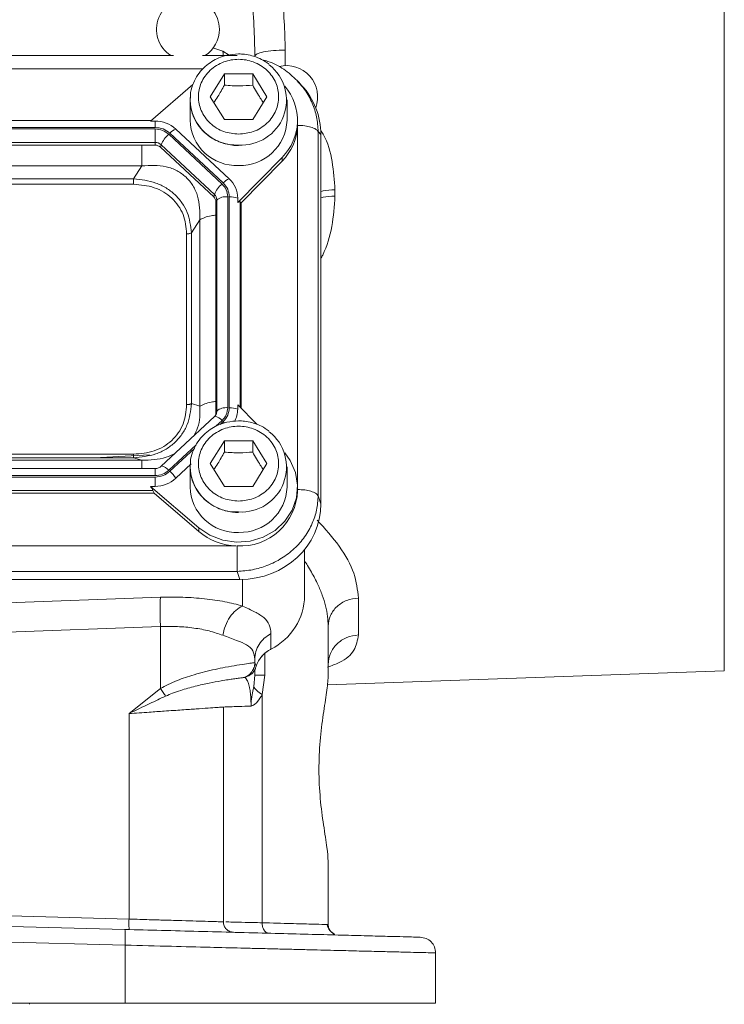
# Model space of a CAD drawing. Header units: inches. Extents: x 0.3 to 33.9, y 0.2 to 21.7.
# Tile 6 of 23: x 8.4 to 11.1, y 6.7 to 10.5. Entities that reach past the tile are written whole.
import ezdxf

# ---------------------------------------------------------------- set-up
doc = ezdxf.new("R2010")
doc.units = ezdxf.units.IN
doc.header["$MEASUREMENT"] = 0

msp = doc.modelspace()

# ---------------------------------------------------------------- linework, layer by layer
at = {"color": 8, "linetype": 'Continuous', "lineweight": 15}
for p, q in [((11.11337, 7.99944), (11.11337, 10.95577)), ((9.19965, 10.36473), (9.16213, 10.37699)), ((9.20199, 10.34539), (9.19965, 10.36473)), ((9.19965, 10.36473), (9.22437, 10.3502)), ((9.43754, 10.36895), (9.43754, 10.30975)), ((9.12307, 10.29687), (6.02039, 10.29687)), ((9.48455, 8.7093), (9.48455, 10.07863)), ((9.26565, 9.00583), (9.26565, 9.78936)), ((9.1733, 8.93344), (9.19652, 8.95512)), ((9.18912, 8.94013), (9.20084, 8.95108)), ((8.99323, 8.76534), (9.09787, 8.86303)), ((8.99756, 8.7613), (9.09096, 8.84849)), ((8.94095, 8.74512), (8.94095, 8.77198)), ((9.27482, 8.34883), (9.27482, 8.24727)), ((9.36035, 8.06634), (9.36035, 7.98327))]:
    msp.add_line(p, q, dxfattribs=at)
at = {"color": 7, "linetype": 'Continuous', "lineweight": 15}
for p, q in [((9.01195, 10.3482), (6.13152, 10.3482)), ((9.25411, 10.3482), (9.12152, 10.3482)), ((9.15173, 10.19091), (9.20573, 10.27823)), ((9.20573, 10.27823), (9.31373, 10.27823)), ((9.20573, 10.27823), (9.20573, 10.23522)), ((9.31373, 10.27823), (9.36773, 10.19091)), ((9.31373, 10.27823), (9.31373, 10.23522)), ((9.08532, 10.23702), (8.92312, 10.09826)), ((9.48796, 10.24586), (9.48296, 10.2516)), ((9.50046, 10.23432), (9.48908, 10.24683)), ((9.07473, 10.17944), (9.07498, 10.18843)), ((9.20573, 10.10359), (9.15173, 10.19091)), ((9.36773, 10.19091), (9.31373, 10.10359)), ((9.07473, 10.17944), (9.07473, 10.10131)), ((9.44473, 10.10131), (9.44473, 10.17944)), ((8.94095, 10.0736), (6.20352, 10.0736)), ((8.9258, 10.10055), (6.21867, 10.10055)), ((8.92312, 10.09826), (8.94095, 10.09826)), ((8.94095, 10.09826), (8.94095, 10.0736)), ((9.31373, 10.10359), (9.20573, 10.10359)), ((9.48466, 10.08173), (9.48473, 10.08698)), ((9.48473, 10.08698), (9.48473, 10.10131)), ((8.94095, 10.06789), (6.20352, 10.06789)), ((8.94095, 10.01684), (8.94095, 10.06789)), ((9.19652, 9.85789), (8.99323, 10.04767)), ((9.20084, 9.86193), (8.99756, 10.05171)), ((9.22359, 9.87779), (9.02031, 10.06757)), ((9.56334, 8.66817), (9.56334, 10.05804)), ((9.57372, 10.04663), (9.56334, 10.05804)), ((9.57372, 8.63737), (9.57372, 10.04663)), ((8.94095, 10.01684), (6.20352, 10.01684)), ((8.94095, 10.00623), (6.20352, 10.00623)), ((8.94095, 10.00623), (8.94095, 10.01684)), ((8.96146, 9.9983), (8.96399, 10.00793)), ((9.16474, 9.80851), (8.96146, 9.9983)), ((9.16727, 9.81815), (8.96399, 10.00793)), ((9.25646, 9.78706), (9.42562, 9.9594)), ((9.42562, 9.9594), (9.42562, 9.94507)), ((8.89082, 9.92724), (6.25365, 9.92724)), ((8.85878, 9.87743), (8.89082, 9.92724)), ((9.26923, 9.78574), (9.42562, 9.94507)), ((8.85878, 9.87743), (6.28569, 9.87743)), ((8.85878, 9.85669), (6.28569, 9.85669)), ((9.16474, 9.80851), (9.16727, 9.81815)), ((9.21817, 9.00393), (9.21817, 9.80908)), ((9.22429, 9.00393), (9.22429, 9.80908)), ((9.62754, 9.83581), (9.62754, 9.81133)), ((9.17323, 9.78937), (9.17681, 9.79664)), ((9.17323, 8.98422), (9.17323, 9.78937)), ((9.17681, 8.99149), (9.17681, 9.79664)), ((9.25646, 9.78706), (9.25646, 9.80371)), ((9.26923, 9.78574), (9.26565, 9.78936)), ((9.26923, 9.00219), (9.26923, 9.78574)), ((9.07961, 9.67126), (9.11166, 9.72107)), ((9.11166, 9.00952), (9.11166, 9.72107)), ((9.06143, 9.01578), (9.06143, 9.6675)), ((9.07961, 9.01954), (9.07961, 9.67126)), ((9.07961, 9.01954), (9.11166, 9.00952)), ((9.17323, 8.98422), (9.17681, 8.99149)), ((9.25646, 9.0152), (9.25646, 8.99855)), ((9.32952, 8.94076), (9.25646, 9.0152)), ((9.16785, 8.97077), (8.96457, 8.78099)), ((9.17376, 8.97865), (9.16901, 8.97142)), ((9.17362, 8.97836), (9.17317, 8.97752)), ((9.15173, 8.79054), (9.20573, 8.87785)), ((9.20573, 8.87785), (9.31373, 8.87785)), ((9.20573, 8.87785), (9.20573, 8.83485)), ((9.31373, 8.87785), (9.36773, 8.79054)), ((9.31373, 8.87785), (9.31373, 8.83485)), ((6.25365, 8.80335), (8.89082, 8.80335)), ((6.28569, 8.82659), (8.85878, 8.82659)), ((6.28569, 8.81337), (8.85878, 8.81337)), ((8.91961, 8.82366), (8.70935, 8.81337)), ((8.85878, 8.81337), (8.89082, 8.80335)), ((8.94095, 8.77207), (6.20352, 8.77207)), ((8.94095, 8.77198), (8.94095, 8.77207)), ((9.02031, 8.73468), (9.07916, 8.78963)), ((9.07473, 8.77907), (9.07498, 8.78806)), ((9.07473, 8.77907), (9.07473, 8.70094)), ((9.20573, 8.70322), (9.15173, 8.79054)), ((9.36773, 8.79054), (9.31373, 8.70322)), ((9.44473, 8.70094), (9.44473, 8.77907)), ((6.20352, 8.74512), (8.94095, 8.74512)), ((6.20352, 8.73941), (8.94095, 8.73941)), ((8.94095, 8.73941), (8.94095, 8.704)), ((6.21131, 8.68835), (8.93315, 8.68835)), ((8.92312, 8.704), (9.10772, 8.54608)), ((8.92312, 8.704), (8.94095, 8.704)), ((8.93706, 8.67774), (8.93315, 8.68835)), ((9.31373, 8.70322), (9.20573, 8.70322)), ((9.48473, 8.68661), (9.48473, 8.70094)), ((6.20741, 8.67774), (8.93706, 8.67774)), ((8.93706, 8.67774), (9.10772, 8.53174)), ((9.57372, 8.63737), (9.56334, 8.66817)), ((9.10772, 8.54608), (9.10772, 8.53174)), ((5.89368, 8.47672), (9.25079, 8.47672)), ((9.51173, 8.46283), (9.51173, 8.28703)), ((5.87997, 8.34868), (9.26449, 8.34868)), ((5.89036, 8.37948), (9.25411, 8.37948)), ((9.26449, 8.34868), (9.25411, 8.37948)), ((8.27481, 8.25567), (8.96162, 8.2804)), ((9.71754, 8.2777), (9.71754, 8.1367)), ((8.27481, 8.14379), (8.96162, 8.16853)), ((8.96162, 8.16853), (8.96162, 7.93192)), ((9.60173, 8.17083), (9.60173, 7.97885)), ((9.38335, 8.14184), (9.38335, 8.08311)), ((9.32173, 8.04396), (9.32173, 8.03131)), ((9.32173, 8.03131), (9.32166, 8.03129)), ((9.32173, 8.03131), (9.32686, 8.01763)), ((9.32246, 8.00363), (9.32285, 8.00627)), ((9.60188, 8.01681), (9.60173, 8.01666)), ((9.28886, 7.97704), (9.29178, 7.97805)), ((9.28987, 7.97833), (9.29005, 7.97831)), ((9.29039, 7.97827), (9.29469, 7.97918)), ((9.31401, 8.00167), (9.31321, 8.00167)), ((9.31759, 7.93983), (9.32173, 7.98327)), ((9.32173, 8.0041), (9.32173, 7.98327)), ((9.36035, 7.98327), (9.34963, 7.9092)), ((9.59862, 7.94655), (11.11337, 7.99944)), ((8.84162, 7.83677), (8.96162, 7.93192)), ((9.34963, 7.9092), (9.34963, 7.03842)), ((9.20173, 7.04194), (9.20173, 7.8616)), ((8.84162, 7.05237), (8.84162, 7.83677)), ((9.60173, 7.03147), (9.60173, 7.27348)), ((9.60173, 7.23567), (9.60188, 7.23553)), ((8.27481, 7.06721), (8.84162, 7.05237)), ((8.82558, 7.01283), (7.57173, 7.04566)), ((9.60173, 7.03147), (9.59426, 7.03168)), ((8.82715, 6.95285), (7.57173, 6.98572)), ((8.82715, 6.95285), (8.82715, 6.73117)), ((10.01173, 6.73117), (10.01173, 6.92332)), ((8.82715, 6.73117), (7.57173, 6.73117)), ((8.46223, 6.72715), (8.46223, 6.73117))]:
    msp.add_line(p, q, dxfattribs=at)
at = {"color": 7, "linetype": 'Continuous', "lineweight": 15, "flags": 128}
for points in [[(9.16901, 8.97142), (9.16861, 8.97127), (9.16785, 8.97077)], [(9.10772, 8.54608), (9.15052, 8.51729), (9.19931, 8.4986), (9.25143, 8.49103), (9.304, 8.49499), (9.35414, 8.51027), (9.39909, 8.53603), (9.43638, 8.57084), (9.46397, 8.61281), (9.48034, 8.65962), (9.48458, 8.7087), (9.47647, 8.75735), (9.45645, 8.8029), (9.43601, 8.83149)], [(8.96457, 8.78099), (8.96533, 8.78149), (8.96573, 8.78164)], [(9.38131, 8.08106), (9.38224, 8.08086), (9.38307, 8.08149), (9.38335, 8.08311)]]:
    msp.add_lwpolyline(points, dxfattribs=at)
at = {"color": 8, "linetype": 'Continuous', "lineweight": 15, "flags": 128}
msp.add_lwpolyline([(9.20084, 8.95108), (9.20408, 8.94797), (9.20579, 8.94625)], dxfattribs=at)
at = {"color": 7, "linetype": 'Continuous', "lineweight": 15}
for centre, radius, start, end in [((9.06673, 10.4487), 0.12, 0, 236.87724), ((9.06673, 10.4487), 0.12, 303.12276, 0), ((9.27075, 10.1781), 0.17173, 266.32081, 51.78167), ((9.44173, 10.18982), 0.12, 339.75352, 103.34267), ((9.28394, 10.10123), 0.20047, 314.96964, 40.6642), ((8.94157, 9.98192), 0.11635, 47.41014, 90.30677), ((9.25211, 10.10588), 0.17744, 181.47308, 272.46165), ((9.26543, 10.10794), 0.17942, 268.18024, 357.88503), ((9.28166, 10.08837), 0.20313, 315.13019, 357.24954), ((9.06383, 9.96509), 0.10864, 130.52387, 156.77606), ((9.05036, 10.00023), 0.07374, 114.0493, 135.72537), ((8.94113, 9.98307), 0.03377, 47.41011, 90.3066), ((8.94111, 9.97616), 0.03006, 47.41022, 90.3067), ((9.26711, 9.77531), 0.10864, 130.52373, 156.77633), ((9.25364, 9.81045), 0.07374, 114.04869, 135.72599), ((9.15503, 9.80304), 0.10143, 0.37696, 47.47505), ((9.14702, 9.7892), 0.02621, 0.37777, 47.47453), ((9.14737, 9.79645), 0.02944, 0.37662, 47.47518), ((9.21112, 9.75754), 0.05202, 82.20956, 131.26318), ((9.22641, 9.72279), 0.08632, 69.62311, 91.40515), ((9.14773, 8.98424), 0.0255, 338.36941, 359.95185), ((9.21112, 8.95239), 0.05202, 82.20963, 131.26315), ((9.22641, 8.91764), 0.08632, 69.6232, 91.40496), ((9.15718, 8.99873), 0.09928, 331.5694, 359.89766), ((9.27075, 8.77773), 0.17173, 266.32081, 51.78167), ((8.89511, 8.65069), 0.15076, 33.85563, 47.19114), ((8.94157, 8.82034), 0.11635, 269.69331, 312.58982), ((9.25211, 8.70551), 0.17744, 181.47307, 272.46165), ((9.26666, 8.69448), 0.21822, 266.70376, 357.93405), ((9.26543, 8.70757), 0.17942, 268.18022, 357.88506), ((9.25843, 8.7101), 0.2335, 229.80354, 268.12355), ((9.28024, 8.2904), 0.23152, 296.44809, 359.16539), ((9.43491, 7.98153), 0.11392, 116.9063, 161.5208)]:
    msp.add_arc(centre, radius, start, end, dxfattribs=at)
at = {"color": 8, "linetype": 'Continuous', "lineweight": 15}
for centre, radius, start, end in [((9.25211, 10.184), 0.17744, 181.47308, 272.46165), ((9.14801, 8.99154), 0.0288, 332.75057, 359.90472), ((9.16371, 8.93113), 0.04064, 36.18172, 82.5133), ((8.95594, 8.73379), 0.04884, 40.23087, 78.4376), ((9.25211, 8.78363), 0.17744, 181.47307, 272.46165)]:
    msp.add_arc(centre, radius, start, end, dxfattribs=at)
at = {"color": 7, "linetype": 'Continuous', "lineweight": 15}
for centre, major_axis, ratio, start_param, end_param in [((9.25488, 10.03765), (0.31298, 0.06559), 0.927683, 6.0911664, 6.7827593), ((9.22429, 9.74461), (0.0413, 0.04481), 0.1702111, 6.2750955, 6.7987851), ((8.88801, 8.72435), (0.0452, -0.04116), 0.1845839, 0.3410708, 0.8647603), ((9.25488, 8.64634), (0.31298, -0.06559), 0.927683, 4.9345661, 6.4752042)]:
    msp.add_ellipse(centre, major_axis=major_axis, ratio=ratio, start_param=start_param, end_param=end_param, dxfattribs=at)
for points, knots in [([(9.32173, 10.34561), (9.32109, 10.38428), (9.31976, 10.46451), (9.30997, 10.58604), (9.29544, 10.70922), (9.27631, 10.83341), (9.25209, 10.96502), (9.22156, 11.1087), (9.18592, 11.25734), (9.14627, 11.40935), (9.11827, 11.50801), (9.10361, 11.55965)], [0, 0, 0, 0, 0.0933426, 0.1936566, 0.2934677, 0.391927, 0.4963012, 0.6163168, 0.7472531, 0.8677275, 1, 1, 1, 1]), ([(9.15365, 11.56603), (9.18039, 11.49516), (9.23141, 11.35989), (9.29666, 11.16162), (9.34548, 10.99171), (9.38066, 10.84499), (9.40572, 10.71815), (9.4238, 10.5958), (9.43529, 10.47997), (9.43681, 10.40524), (9.43754, 10.36895)], [0, 0, 0, 0, 0.1849416, 0.3529931, 0.5044151, 0.6111551, 0.7168145, 0.8166584, 0.9109504, 1, 1, 1, 1]), ([(9.25973, 10.35428), (9.24474, 10.35333), (9.22375, 10.35201), (9.19412, 10.3434), (9.16995, 10.33325), (9.14349, 10.31663), (9.11912, 10.29464), (9.09813, 10.26707), (9.08314, 10.23449), (9.07535, 10.20744), (9.07577, 10.19175), (9.07585, 10.18851)], [0, 0, 0, 0, 0.1605494, 0.2248795, 0.3317735, 0.4432799, 0.5636208, 0.690572, 0.8237863, 0.9635175, 1, 1, 1, 1]), ([(9.37557, 10.31462), (9.37094, 10.31841), (9.35828, 10.32876), (9.33584, 10.33941), (9.30948, 10.34845), (9.28462, 10.3534), (9.26751, 10.354), (9.25973, 10.35428)], [0, 0, 0, 0, 0.1454539, 0.397416, 0.5916272, 0.8144534, 1, 1, 1, 1]), ([(9.32173, 10.34561), (9.32346, 10.3486), (9.3269, 10.35459), (9.35349, 10.36219), (9.39163, 10.36763), (9.42224, 10.36851), (9.43754, 10.36895)], [0, 0, 0, 0, 0.2500002, 0.4999998, 0.7500001, 1, 1, 1, 1]), ([(9.25973, 10.04807), (9.24049, 10.04998), (9.21088, 10.05291), (9.17525, 10.07072), (9.15077, 10.08916), (9.1309, 10.11204), (9.11242, 10.1453), (9.10304, 10.19091), (9.11242, 10.23651), (9.1309, 10.26978), (9.15077, 10.29263), (9.17525, 10.31118), (9.21088, 10.32844), (9.25973, 10.33719), (9.30858, 10.32844), (9.34421, 10.31118), (9.36869, 10.29263), (9.38857, 10.26978), (9.40705, 10.23651), (9.41643, 10.19091), (9.40705, 10.1453), (9.38857, 10.11204), (9.36869, 10.08916), (9.34421, 10.07072), (9.30858, 10.05291), (9.27898, 10.04998), (9.25973, 10.04807)], [0, 0, 0, 0, 0.0598642, 0.0920902, 0.125, 0.1579098, 0.1901358, 0.25, 0.3098642, 0.3420901, 0.375, 0.4079098, 0.4401357, 0.4999999, 0.5598641, 0.5920901, 0.625, 0.6579098, 0.6901358, 0.7499999, 0.8098642, 0.8420901, 0.8749999, 0.9079098, 0.9401358, 1, 1, 1, 1]), ([(9.48931, 10.24655), (9.47318, 10.26197), (9.4411, 10.29264), (9.39091, 10.32136), (9.35755, 10.33032), (9.34586, 10.33347)], [0, 0, 0, 0, 0.396426, 0.7885433, 1, 1, 1, 1]), ([(9.16547, 10.1687), (9.17053, 10.17616), (9.18399, 10.19597), (9.19738, 10.22015), (9.20573, 10.23522)], [0, 0, 0, 0, 0.3763745, 1, 1, 1, 1]), ([(9.20573, 10.23522), (9.22503, 10.23366), (9.26112, 10.23074), (9.29703, 10.2338), (9.31373, 10.23522)], [0, 0, 0, 0, 0.5347464, 1, 1, 1, 1]), ([(9.31373, 10.23522), (9.32338, 10.21785), (9.33681, 10.1937), (9.35017, 10.1741), (9.35393, 10.16859)], [0, 0, 0, 0, 0.71883, 1, 1, 1, 1]), ([(9.07585, 10.18851), (9.07548, 10.17863), (9.07457, 10.15478), (9.08459, 10.11902), (9.10297, 10.08399), (9.12769, 10.05517), (9.15593, 10.03346), (9.18353, 10.01936), (9.21001, 10.01046), (9.23484, 10.00547), (9.25196, 10.00487), (9.25973, 10.0046)], [0, 0, 0, 0, 0.1037257, 0.2504819, 0.3835306, 0.5145171, 0.6399059, 0.746079, 0.827917, 0.9218136, 1, 1, 1, 1]), ([(8.94095, 10.0736), (8.95155, 10.07258), (8.97275, 10.07054), (8.98929, 10.05799), (8.99756, 10.05171)], [0, 0, 0, 0, 0.5, 1, 1, 1, 1]), ([(9.56334, 10.05804), (9.56079, 10.06127), (9.5557, 10.06772), (9.53696, 10.07541), (9.51258, 10.0807), (9.49397, 10.08139), (9.48466, 10.08173)], [0, 0, 0, 0, 0.2499999, 0.4999998, 0.7500007, 1, 1, 1, 1]), ([(8.94095, 10.06789), (8.95074, 10.06695), (8.97032, 10.06506), (8.9856, 10.05347), (8.99323, 10.04767)], [0, 0, 0, 0, 0.4999993, 1, 1, 1, 1]), ([(9.11166, 9.72107), (9.11175, 9.75197), (9.11189, 9.79779), (9.08739, 9.85204), (9.06054, 9.88535), (9.02531, 9.90999), (8.96888, 9.9313), (8.92226, 9.92887), (8.89082, 9.92724)], [0, 0, 0, 0, 0.2573968, 0.3816022, 0.4999999, 0.6183941, 0.7426033, 1, 1, 1, 1]), ([(9.07961, 9.67126), (9.07653, 9.69805), (9.07187, 9.7385), (9.04476, 9.78667), (9.01745, 9.81838), (8.98341, 9.84394), (8.93153, 9.86952), (8.88776, 9.87428), (8.85878, 9.87743)], [0, 0, 0, 0, 0.2489774, 0.3760595, 0.5, 0.6239452, 0.7510227, 1, 1, 1, 1]), ([(8.85878, 9.85669), (8.85878, 9.85845), (8.85878, 9.86198), (8.85878, 9.86753), (8.85878, 9.87289), (8.85878, 9.87592), (8.85878, 9.87743)], [0, 0, 0, 0, 0.2499998, 0.4999998, 0.7499992, 1, 1, 1, 1]), ([(9.06143, 9.6675), (9.05902, 9.69265), (9.05539, 9.73047), (9.03097, 9.77552), (9.00589, 9.80483), (8.97449, 9.82826), (8.92624, 9.85106), (8.88571, 9.85444), (8.85878, 9.85669)], [0, 0, 0, 0, 0.2500613, 0.3761472, 0.5, 0.6237896, 0.7499385, 1, 1, 1, 1]), ([(9.19652, 9.85789), (9.20273, 9.85076), (9.21514, 9.8365), (9.21716, 9.81822), (9.21817, 9.80908)], [0, 0, 0, 0, 0.5000008, 1, 1, 1, 1]), ([(9.20084, 9.86193), (9.20757, 9.85421), (9.22101, 9.83877), (9.2232, 9.81898), (9.22429, 9.80908)], [0, 0, 0, 0, 0.4999996, 1, 1, 1, 1]), ([(9.06143, 9.6675), (9.06326, 9.66755), (9.06693, 9.66765), (9.07203, 9.66844), (9.0765, 9.66963), (9.07858, 9.67072), (9.07961, 9.67126)], [0, 0, 0, 0, 0.2499994, 0.5000007, 0.749994, 1, 1, 1, 1]), ([(8.85878, 8.81337), (8.88776, 8.81598), (8.93153, 8.81992), (8.98341, 8.84496), (9.01745, 8.87039), (9.04476, 8.90224), (9.07187, 8.95094), (9.07653, 8.99221), (9.07961, 9.01954)], [0, 0, 0, 0, 0.2489773, 0.3760593, 0.5, 0.623945, 0.7510228, 1, 1, 1, 1]), ([(9.06143, 9.01578), (9.06326, 9.01583), (9.06693, 9.01593), (9.07203, 9.01672), (9.0765, 9.01791), (9.07858, 9.019), (9.07961, 9.01954)], [0, 0, 0, 0, 0.2499988, 0.5000012, 0.7500031, 1, 1, 1, 1]), ([(8.85878, 8.82659), (8.88571, 8.82884), (8.92623, 8.83222), (8.97448, 8.85502), (9.00588, 8.87844), (9.03097, 8.90775), (9.05539, 8.9528), (9.05902, 8.99063), (9.06143, 9.01578)], [0, 0, 0, 0, 0.2500615, 0.376147, 0.4999999, 0.6237895, 0.7499386, 1, 1, 1, 1]), ([(9.21817, 9.00393), (9.21716, 8.99479), (9.21514, 8.97651), (9.20273, 8.96225), (9.19652, 8.95512)], [0, 0, 0, 0, 0.50000039, 1, 1, 1, 1]), ([(9.22429, 9.00393), (9.2232, 8.99403), (9.22101, 8.97424), (9.20757, 8.9588), (9.20084, 8.95108)], [0, 0, 0, 0, 0.50000084, 1, 1, 1, 1]), ([(9.25973, 8.95391), (9.24474, 8.95296), (9.22375, 8.95164), (9.19412, 8.94303), (9.16995, 8.93288), (9.14349, 8.91626), (9.11912, 8.89427), (9.09813, 8.8667), (9.08314, 8.83412), (9.07535, 8.80707), (9.07577, 8.79138), (9.07585, 8.78814)], [0, 0, 0, 0, 0.1605494, 0.22487961, 0.33177348, 0.44327977, 0.56362084, 0.69057201, 0.82378654, 0.96351784, 1, 1, 1, 1]), ([(9.37557, 8.91425), (9.37094, 8.91804), (9.35828, 8.92839), (9.33584, 8.93904), (9.30948, 8.94808), (9.28462, 8.95303), (9.26751, 8.95363), (9.25973, 8.95391)], [0, 0, 0, 0, 0.1454545, 0.3974163, 0.5916273, 0.8144535, 1, 1, 1, 1]), ([(9.25973, 8.6477), (9.24049, 8.64961), (9.21088, 8.65254), (9.17525, 8.67035), (9.15077, 8.68879), (9.1309, 8.71167), (9.11242, 8.74493), (9.10304, 8.79054), (9.11242, 8.83614), (9.1309, 8.86941), (9.15077, 8.89226), (9.17525, 8.91081), (9.21088, 8.92807), (9.25973, 8.93682), (9.30858, 8.92807), (9.34421, 8.91081), (9.36869, 8.89226), (9.38857, 8.86941), (9.40705, 8.83614), (9.41643, 8.79054), (9.40705, 8.74493), (9.38857, 8.71167), (9.36869, 8.68879), (9.34421, 8.67035), (9.30858, 8.65254), (9.27898, 8.64961), (9.25973, 8.6477)], [0, 0, 0, 0, 0.0598642, 0.0920902, 0.1249999, 0.1579098, 0.1901358, 0.2499999, 0.3098642, 0.3420901, 0.375, 0.4079097, 0.4401358, 0.4999999, 0.5598641, 0.5920901, 0.625, 0.6579098, 0.6901357, 0.75, 0.8098641, 0.8420901, 0.875, 0.9079098, 0.9401358, 1, 1, 1, 1]), ([(9.16547, 8.76833), (9.17053, 8.77579), (9.18399, 8.7956), (9.19738, 8.81978), (9.20573, 8.83485)], [0, 0, 0, 0, 0.3763759, 1, 1, 1, 1]), ([(9.20573, 8.83485), (9.22503, 8.83329), (9.26112, 8.83037), (9.29703, 8.83343), (9.31373, 8.83485)], [0, 0, 0, 0, 0.5347464, 1, 1, 1, 1]), ([(9.31373, 8.83485), (9.32338, 8.81748), (9.33681, 8.79333), (9.35017, 8.77373), (9.35393, 8.76821)], [0, 0, 0, 0, 0.7188301, 1, 1, 1, 1]), ([(8.85878, 8.82659), (8.85878, 8.82493), (8.85878, 8.8216), (8.85878, 8.81763), (8.85878, 8.81465), (8.85878, 8.8138), (8.85878, 8.81337)], [0, 0, 0, 0, 0.2500022, 0.499995, 0.749994, 1, 1, 1, 1]), ([(8.96573, 8.78164), (8.96405, 8.78022), (8.96069, 8.77737), (8.95458, 8.77437), (8.94794, 8.77237), (8.94328, 8.77211), (8.94095, 8.77197)], [0, 0, 0, 0, 0.24795, 0.4972413, 0.7479119, 1, 1, 1, 1]), ([(8.99323, 8.76534), (8.9856, 8.75954), (8.97032, 8.74795), (8.95074, 8.74606), (8.94095, 8.74512)], [0, 0, 0, 0, 0.5000006, 1, 1, 1, 1]), ([(8.99756, 8.7613), (8.98929, 8.75502), (8.97275, 8.74247), (8.95155, 8.74043), (8.94095, 8.73941)], [0, 0, 0, 0, 0.5, 1, 1, 1, 1]), ([(9.07585, 8.78814), (9.07548, 8.77826), (9.07457, 8.7544), (9.08459, 8.71865), (9.10297, 8.68362), (9.12769, 8.65479), (9.15593, 8.63309), (9.18353, 8.61899), (9.21001, 8.61009), (9.23484, 8.6051), (9.25196, 8.6045), (9.25973, 8.60423)], [0, 0, 0, 0, 0.10372558, 0.25048194, 0.38353091, 0.51451704, 0.63990608, 0.74607904, 0.82791705, 0.92181361, 1, 1, 1, 1]), ([(9.48466, 8.69186), (9.49397, 8.69152), (9.51258, 8.69083), (9.53696, 8.68554), (9.5557, 8.67785), (9.56079, 8.67139), (9.56334, 8.66817)], [0, 0, 0, 0, 0.2499993, 0.5000003, 0.7500002, 1, 1, 1, 1]), ([(9.25411, 8.37948), (9.274, 8.38091), (9.31292, 8.38372), (9.36064, 8.39796), (9.39714, 8.41386), (9.43325, 8.43399), (9.47385, 8.46503), (9.51373, 8.51047), (9.54194, 8.56077), (9.55969, 8.61411), (9.5621, 8.64989), (9.56334, 8.66817)], [0, 0, 0, 0, 0.1230964, 0.2409199, 0.3064863, 0.3715494, 0.5000853, 0.628624, 0.7590802, 0.8769055, 1, 1, 1, 1]), ([(9.25411, 8.37948), (9.25411, 8.38508), (9.25411, 8.39629), (9.25411, 8.42148), (9.25411, 8.44952), (9.25411, 8.46759), (9.25411, 8.47662)], [0, 0, 0, 0, 0.25, 0.4999996, 0.7499994, 1, 1, 1, 1]), ([(8.96162, 8.2804), (8.96124, 8.2751), (8.96049, 8.26448), (8.96018, 8.23727), (8.96049, 8.2046), (8.96124, 8.18055), (8.96162, 8.16853)], [0, 0, 0, 0, 0.2499999, 0.4999999, 0.7500002, 1, 1, 1, 1]), ([(8.96162, 8.2804), (8.99021, 8.28089), (9.04788, 8.28186), (9.13091, 8.27582), (9.20875, 8.26479), (9.25284, 8.2531), (9.27482, 8.24727)], [0, 0, 0, 0, 0.2463574, 0.4969821, 0.7491904, 1, 1, 1, 1]), ([(9.60173, 8.17083), (9.60346, 8.18453), (9.6069, 8.21193), (9.63349, 8.24677), (9.67163, 8.27167), (9.70224, 8.27569), (9.71754, 8.2777)], [0, 0, 0, 0, 0.2500002, 0.5, 0.75, 1, 1, 1, 1]), ([(9.27482, 8.24727), (9.26607, 8.24246), (9.24858, 8.23284), (9.22582, 8.20588), (9.20807, 8.17255), (9.20246, 8.14778), (9.19965, 8.13539)], [0, 0, 0, 0, 0.2500782, 0.4999999, 0.7499226, 1, 1, 1, 1]), ([(9.27482, 8.24727), (9.29118, 8.23973), (9.32486, 8.22421), (9.35821, 8.20322), (9.37969, 8.17728), (9.38212, 8.15373), (9.38335, 8.14184)], [0, 0, 0, 0, 0.2317032, 0.4771079, 0.7358404, 1, 1, 1, 1]), ([(8.96162, 8.16853), (8.98347, 8.16901), (9.02733, 8.16997), (9.09008, 8.16396), (9.14925, 8.15295), (9.18261, 8.14133), (9.19965, 8.13539)], [0, 0, 0, 0, 0.2464013, 0.4948311, 0.7420539, 1, 1, 1, 1]), ([(9.19965, 8.13539), (9.21788, 8.12878), (9.25431, 8.11557), (9.29289, 8.10002), (9.31756, 8.07856), (9.32033, 8.05556), (9.32173, 8.04396)], [0, 0, 0, 0, 0.2480472, 0.4955215, 0.7453756, 1, 1, 1, 1]), ([(9.38335, 8.14184), (9.37446, 8.13634), (9.35667, 8.12535), (9.33721, 8.10131), (9.32418, 8.07374), (9.32255, 8.05389), (9.32173, 8.04396)], [0, 0, 0, 0, 0.2500003, 0.5000003, 0.75, 1, 1, 1, 1]), ([(9.71754, 8.1367), (9.70224, 8.13459), (9.67163, 8.13035), (9.63349, 8.10415), (9.6069, 8.06747), (9.60346, 8.03862), (9.60173, 8.0242)], [0, 0, 0, 0, 0.2500001, 0.5000002, 0.7500002, 1, 1, 1, 1]), ([(9.34717, 8.05287), (9.34988, 8.05638), (9.35885, 8.06802), (9.37206, 8.07571), (9.38127, 8.08107)], [0, 0, 0, 0, 0.3021182, 1, 1, 1, 1]), ([(8.96162, 7.93192), (8.97143, 7.93743), (8.99204, 7.949), (9.02421, 7.96277), (9.05742, 7.97506), (9.09288, 7.98625), (9.13125, 7.99664), (9.17143, 8.00598), (9.21405, 8.01454), (9.25644, 8.02179), (9.29193, 8.0271), (9.31593, 8.03039), (9.31974, 8.03098), (9.32166, 8.03129)], [0, 0, 0, 0, 0.0579426, 0.1216755, 0.181869, 0.2455388, 0.3241255, 0.4077992, 0.4967191, 0.6160552, 0.7456438, 0.8714751, 1, 1, 1, 1]), ([(9.32166, 8.03129), (9.3211, 8.02513), (9.31998, 8.01282), (9.31136, 7.99616), (9.29853, 7.98247), (9.28731, 7.97731), (9.28169, 7.97472)], [0, 0, 0, 0, 0.2500699, 0.5000004, 0.7499298, 1, 1, 1, 1]), ([(9.32173, 8.03131), (9.32118, 8.02515), (9.32008, 8.01283), (9.31141, 7.99618), (9.29861, 7.98245), (9.28736, 7.97731), (9.28173, 7.97474)], [0, 0, 0, 0, 0.2500005, 0.4999999, 0.7500001, 1, 1, 1, 1]), ([(9.29178, 7.97803), (9.29623, 7.98004), (9.30516, 7.98408), (9.31559, 7.99382), (9.32312, 8.00501), (9.32561, 8.01342), (9.32686, 8.01763)], [0, 0, 0, 0, 0.2475037, 0.4968351, 0.7480802, 1, 1, 1, 1]), ([(9.28169, 7.97472), (9.28121, 7.97463), (9.28033, 7.97447), (9.27547, 7.97379), (9.26849, 7.97278), (9.25744, 7.97112), (9.24178, 7.96911), (9.21981, 7.96615), (9.18967, 7.96104), (9.14846, 7.95293), (9.10387, 7.94385), (9.06696, 7.93371), (9.03787, 7.92505), (9.00938, 7.9154), (8.99029, 7.90717), (8.9814, 7.90334)], [0, 0, 0, 0, 0.0689088, 0.1244723, 0.1868336, 0.249299, 0.3327164, 0.4117146, 0.5002569, 0.6262363, 0.7523283, 0.8167432, 0.8763725, 0.9423965, 1, 1, 1, 1]), ([(9.28173, 7.97474), (9.284, 7.9743), (9.28691, 7.97373), (9.29756, 7.95279), (9.30216, 7.93544), (9.30508, 7.91539), (9.30644, 7.89917), (9.30728, 7.88259), (9.30731, 7.87118), (9.30733, 7.86563)], [0, 0, 0, 0, 0.4895482, 0.6298668, 0.7762278, 0.8407297, 0.8980681, 0.9503398, 1, 1, 1, 1]), ([(9.2877, 7.97668), (9.2879, 7.97673), (9.28828, 7.97685), (9.28867, 7.97697), (9.28886, 7.97703)], [0, 0, 0, 0, 0.4997509, 1, 1, 1, 1]), ([(9.32173, 7.98327), (9.32222, 7.98327), (9.3232, 7.98327), (9.33113, 7.98327), (9.34314, 7.98327), (9.35462, 7.98327), (9.36035, 7.98327)], [0, 0, 0, 0, 0.2500002, 0.4999999, 0.7500008, 1, 1, 1, 1]), ([(9.60173, 7.27348), (9.60069, 7.28944), (9.59838, 7.32472), (9.58398, 7.40768), (9.57048, 7.51052), (9.5646, 7.62201), (9.56973, 7.73389), (9.58261, 7.83575), (9.59762, 7.9228), (9.60036, 7.96013), (9.60173, 7.97885)], [0, 0, 0, 0, 0.1105444, 0.2443605, 0.3701256, 0.4954324, 0.6207314, 0.7464572, 0.8728043, 1, 1, 1, 1]), ([(8.96162, 7.93192), (8.96525, 7.9268), (8.97251, 7.91654), (8.97844, 7.90774), (8.9814, 7.90334)], [0, 0, 0, 0, 0.5000005, 1, 1, 1, 1]), ([(9.30733, 7.86563), (9.30734, 7.86737), (9.30735, 7.86978), (9.30751, 7.87582), (9.30862, 7.89131), (9.31286, 7.91389), (9.31617, 7.93208), (9.31759, 7.93983)], [0, 0, 0, 0, 0.0680213, 0.0940337, 0.2360252, 0.6745343, 1, 1, 1, 1]), ([(9.31759, 7.93983), (9.32053, 7.93511), (9.3264, 7.92567), (9.34189, 7.91469), (9.34963, 7.9092)], [0, 0, 0, 0, 0.4999973, 1, 1, 1, 1]), ([(8.84162, 7.83677), (8.86799, 7.84959), (8.91469, 7.87229), (8.96116, 7.89392), (8.9814, 7.90334)], [0, 0, 0, 0, 0.5644683, 1, 1, 1, 1]), ([(9.34963, 7.9092), (9.34408, 7.89968), (9.33552, 7.88502), (9.32251, 7.87311), (9.31417, 7.86746), (9.30964, 7.86624), (9.30733, 7.86563)], [0, 0, 0, 0, 0.4710386, 0.7259439, 0.8603005, 1, 1, 1, 1]), ([(9.20173, 7.8616), (9.20051, 7.86151), (9.19803, 7.86133), (9.17777, 7.85992), (9.14501, 7.85767), (9.10736, 7.8551), (9.07223, 7.85267), (9.0436, 7.85069), (9.0114, 7.84847), (8.97009, 7.84563), (8.9137, 7.84173), (8.8676, 7.83856), (8.84162, 7.83677)], [0, 0, 0, 0, 0.1200649, 0.2433214, 0.3697879, 0.4994802, 0.5598386, 0.6232343, 0.6896677, 0.7591394, 0.8642528, 1, 1, 1, 1]), ([(9.20173, 7.8616), (9.20297, 7.86165), (9.20546, 7.86175), (9.22612, 7.86255), (9.25862, 7.86378), (9.29098, 7.86501), (9.30733, 7.86563)], [0, 0, 0, 0, 0.2417634, 0.4890122, 0.7417548, 1, 1, 1, 1]), ([(8.84267, 7.01238), (8.84241, 7.01299), (8.84189, 7.0142), (8.84144, 7.02345), (8.8413, 7.03666), (8.84151, 7.04713), (8.84162, 7.05237)], [0, 0, 0, 0, 0.2499996, 0.5000011, 0.7500006, 1, 1, 1, 1]), ([(8.84162, 7.05237), (8.85536, 7.05197), (8.88138, 7.05122), (8.91753, 7.05017), (8.9486, 7.04927), (8.99156, 7.04802), (9.04329, 7.04653), (9.09987, 7.04489), (9.14501, 7.04359), (9.17777, 7.04265), (9.19803, 7.04206), (9.20051, 7.04198), (9.20173, 7.04194)], [0, 0, 0, 0, 0.0717353, 0.135802, 0.1921981, 0.2409215, 0.3765801, 0.5001865, 0.6299123, 0.7564553, 0.8798169, 1, 1, 1, 1]), ([(9.24069, 7.00196), (9.23555, 7.00267), (9.22527, 7.0041), (9.21243, 7.0134), (9.20348, 7.02648), (9.20231, 7.03679), (9.20173, 7.04194)], [0, 0, 0, 0, 0.25000001, 0.49999945, 0.7499998, 1, 1, 1, 1]), ([(9.37514, 6.99844), (9.37172, 6.99914), (9.36489, 7.00054), (9.35639, 7.00974), (9.35063, 7.02291), (9.34997, 7.03325), (9.34965, 7.03842)], [0, 0, 0, 0, 0.2501729, 0.5000043, 0.7498342, 1, 1, 1, 1]), ([(9.62675, 6.99441), (9.6196, 6.99872), (9.60514, 7.00743), (9.60002, 7.02347), (9.59743, 7.03159)], [0, 0, 0, 0, 0.4941901, 1, 1, 1, 1]), ([(9.62624, 6.9947), (9.62606, 6.99474), (9.62088, 6.99586), (9.61256, 7.00327), (9.60345, 7.01592), (9.6023, 7.02629), (9.60173, 7.03147)], [0, 0, 0, 0, 0.0118975, 0.3412643, 0.6706322, 1, 1, 1, 1]), ([(8.82715, 6.95285), (8.82731, 6.9607), (8.82763, 6.97641), (8.82742, 6.99622), (8.82674, 7.01009), (8.82597, 7.01192), (8.82558, 7.01283)], [0, 0, 0, 0, 0.2499994, 0.5000005, 0.750001, 1, 1, 1, 1]), ([(8.82558, 7.01283), (8.87242, 7.0116), (8.96745, 7.00911), (9.10874, 7.00541), (9.24919, 7.00173), (9.38523, 6.99817), (9.51324, 6.99482), (9.62901, 6.99179), (9.7297, 6.98915), (9.81297, 6.98697), (9.87711, 6.98529), (9.92153, 6.98413), (9.94843, 6.98342), (9.95169, 6.98334), (9.9533, 6.9833)], [0, 0, 0, 0, 0.0780345, 0.1583142, 0.2407101, 0.326281, 0.4127918, 0.5000535, 0.5873012, 0.6738003, 0.7593636, 0.8417273, 0.9219869, 1, 1, 1, 1]), ([(10.01173, 6.92332), (10.00996, 6.92336), (10.00639, 6.92346), (9.97725, 6.9242), (9.93405, 6.92529), (9.88025, 6.92662), (9.82077, 6.9281), (9.75045, 6.92984), (9.6828, 6.93152), (9.62266, 6.93302), (9.57318, 6.93425), (9.5199, 6.93558), (9.4628, 6.93701), (9.40186, 6.93852), (9.33713, 6.94014), (9.25407, 6.9422), (9.1436, 6.94497), (8.99609, 6.94865), (8.88633, 6.95138), (8.82715, 6.95285)], [0, 0, 0, 0, 0.0797684, 0.1609513, 0.2435494, 0.3064457, 0.3701392, 0.4346305, 0.4999195, 0.5340192, 0.5691066, 0.6051814, 0.6422436, 0.6802933, 0.7193306, 0.7593552, 0.8259544, 0.9061722, 1, 1, 1, 1]), ([(9.9533, 6.9833), (9.96101, 6.98222), (9.97642, 6.98008), (9.99568, 6.96613), (10.00912, 6.94651), (10.01086, 6.93105), (10.01173, 6.92332)], [0, 0, 0, 0, 0.2500005, 0.4999996, 0.7500001, 1, 1, 1, 1]), ([(10.01173, 6.73117), (10.0098, 6.73117), (10.00595, 6.73117), (9.97491, 6.73117), (9.92591, 6.73117), (9.85791, 6.73117), (9.77249, 6.73117), (9.67087, 6.73117), (9.55473, 6.73117), (9.4259, 6.73117), (9.28646, 6.73117), (9.13861, 6.73117), (8.9848, 6.73117), (8.8797, 6.73117), (8.82715, 6.73117)], [0, 0, 0, 0, 0.08333334, 0.16666665, 0.24999997, 0.33333332, 0.4166666, 0.49999996, 0.58333332, 0.66666664, 0.75000001, 0.83333333, 0.91666668, 1, 1, 1, 1])]:
    msp.add_open_spline(points, degree=3, knots=knots, dxfattribs=at)
at = {"color": 8, "linetype": 'Continuous', "lineweight": 15}
for points, knots in [([(9.56334, 10.05804), (9.5621, 10.07689), (9.55969, 10.11378), (9.54504, 10.15888), (9.52819, 10.19316), (9.51154, 10.22081), (9.49627, 10.23703), (9.48796, 10.24586)], [0, 0, 0, 0, 0.2740571, 0.5363748, 0.6823497, 0.8272035, 1, 1, 1, 1]), ([(9.62754, 9.83581), (9.62508, 9.87152), (9.62014, 9.94297), (9.59987, 10.02141), (9.57637, 10.05771), (9.57313, 10.06272)], [0, 0, 0, 0, 0.462619, 0.9258761, 1, 1, 1, 1]), ([(8.89082, 9.92724), (8.89082, 9.93587), (8.89082, 9.95315), (8.89082, 9.98088), (8.89082, 9.99879), (8.89082, 10.00623)], [0, 0, 0, 0, 0.3689639, 0.7379284, 1, 1, 1, 1]), ([(9.57372, 9.82958), (9.57673, 9.83043), (9.59201, 9.83473), (9.61172, 9.83533), (9.62754, 9.83581)], [0, 0, 0, 0, 0.196962, 1, 1, 1, 1]), ([(9.62754, 9.81133), (9.62501, 9.77271), (9.61993, 9.6954), (9.59603, 9.61612), (9.57607, 9.57745), (9.57372, 9.5729)], [0, 0, 0, 0, 0.4681982, 0.9373722, 1, 1, 1, 1]), ([(9.62754, 9.81133), (9.61172, 9.81083), (9.59201, 9.81022), (9.57673, 9.80582), (9.57372, 9.80496)], [0, 0, 0, 0, 0.8030376, 1, 1, 1, 1]), ([(9.11166, 9.72107), (9.1176, 9.72415), (9.1295, 9.73032), (9.15141, 9.73656), (9.16724, 9.73864), (9.17323, 9.73943)], [0, 0, 0, 0, 0.3831422, 0.7662846, 1, 1, 1, 1]), ([(9.11166, 9.00952), (9.1176, 9.0126), (9.1295, 9.01877), (9.15141, 9.02501), (9.16724, 9.02709), (9.17323, 9.02788)], [0, 0, 0, 0, 0.3831422, 0.7662846, 1, 1, 1, 1]), ([(9.08918, 8.89732), (9.09442, 8.90717), (9.11333, 8.94274), (9.11236, 8.9815), (9.11166, 9.00952)], [0, 0, 0, 0, 0.2768612, 1, 1, 1, 1]), ([(8.89082, 8.80335), (8.92254, 8.80429), (8.96641, 8.80559), (9.00558, 8.82424), (9.01643, 8.8294)], [0, 0, 0, 0, 0.7231406, 1, 1, 1, 1]), ([(8.89082, 8.80335), (8.89082, 8.80084), (8.89082, 8.79583), (8.89082, 8.78392), (8.89082, 8.77412), (8.89082, 8.77207)], [0, 0, 0, 0, 0.4415446, 0.8830873, 1, 1, 1, 1]), ([(9.55967, 8.5753), (9.58956, 8.54197), (9.65088, 8.47359), (9.7062, 8.37129), (9.7138, 8.30864), (9.71754, 8.2777)], [0, 0, 0, 0, 0.3249592, 0.6666174, 1, 1, 1, 1]), ([(9.51173, 8.41817), (9.51533, 8.41292), (9.52488, 8.39899), (9.54236, 8.3692), (9.5623, 8.33096), (9.57986, 8.28817), (9.59233, 8.24758), (9.60025, 8.20825), (9.60125, 8.18305), (9.60173, 8.17083)], [0, 0, 0, 0, 0.06096016, 0.16167014, 0.34631341, 0.50895076, 0.67048577, 0.8400907, 1, 1, 1, 1]), ([(9.71754, 8.1367), (9.71374, 8.11655), (9.70618, 8.07653), (9.66203, 8.0365), (9.61465, 8.01961), (9.59907, 8.01406)], [0, 0, 0, 0, 0.4050384, 0.8043703, 1, 1, 1, 1]), ([(9.34963, 7.03842), (9.32681, 7.03896), (9.28186, 7.04003), (9.23467, 7.04114), (9.21854, 7.04153), (9.2106, 7.04172)], [0, 0, 0, 0, 0.3438171, 0.6771492, 1, 1, 1, 1]), ([(9.59426, 7.03168), (9.59219, 7.03173), (9.58624, 7.0319), (9.5403, 7.03316), (9.46274, 7.03531), (9.38798, 7.03737), (9.34963, 7.03842)], [0, 0, 0, 0, 0.1524191, 0.4363441, 0.7108787, 1, 1, 1, 1])]:
    msp.add_open_spline(points, degree=3, knots=knots, dxfattribs=at)

doc.saveas('drawing.dxf')
